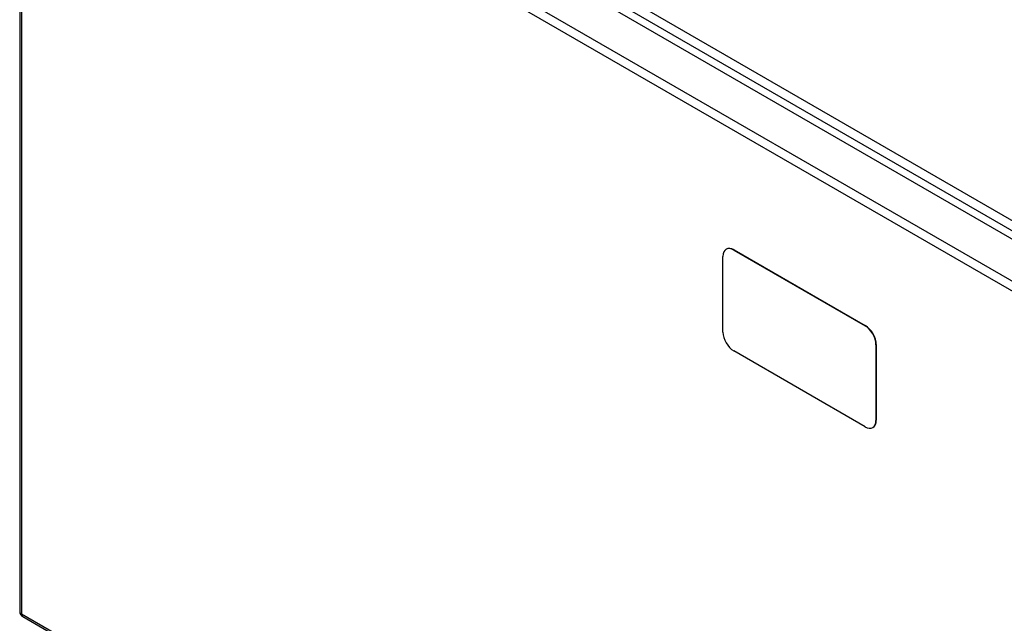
# Model space of a CAD drawing. Header units: inches. Extents: x 10 to 205, y 17 to 100.
# Tile 43 of 71: x 173 to 189, y 79 to 89. Entities that reach past the tile are written whole.
import ezdxf

# ---------------------------------------------------------------- set-up
doc = ezdxf.new("R2010")
doc.units = ezdxf.units.IN
doc.header["$MEASUREMENT"] = 0
doc.layers.add('Visible Edges(ANSI)', color=7, linetype='Continuous', lineweight=25)
doc.layers.add('Visible Tangent Edges(ANSI)', color=7, linetype='Continuous', lineweight=25)

msp = doc.modelspace()

# ---------------------------------------------------------------- linework, layer by layer
at = {"layer": 'Visible Edges(ANSI)'}
for p, q in [((174.01, 94.29), (199.187, 79.754)), ((173.321, 93.868), (173.321, 79.399)), ((184.752, 85.257), (184.748, 85.255)), ((184.873, 85.243), (186.994, 84.018)), ((184.877, 85.245), (186.999, 84.02)), ((184.696, 83.916), (184.696, 85.14)), ((187.171, 83.712), (187.171, 82.487)), ((187.175, 83.714), (187.175, 82.489)), ((186.994, 82.385), (184.873, 83.61)), ((187.124, 82.375), (187.119, 82.372)), ((173.37, 79.314), (198.547, 64.778))]:
    msp.add_line(p, q, dxfattribs=at)
msp.add_arc((173.42, 79.399), 0.099, 180, 240, dxfattribs=at)
for centre, major_axis, start_param, end_param in [((184.873, 85.038), (-0.125, 0.217), 5.497787, 7.068583), ((184.877, 85.041), (-0.125, 0.217), 5.497787, 6.283185), ((186.994, 83.814), (0.125, -0.217), 0.785398, 2.356194), ((186.999, 83.816), (-0.125, 0.217), 3.926991, 5.497787), ((184.873, 83.814), (-0.125, 0.217), 0.785398, 2.356194), ((186.994, 82.589), (0.125, -0.217), 5.497787, 7.068583), ((186.999, 82.591), (0.125, -0.217), 0, 0.785398)]:
    msp.add_ellipse(centre, major_axis=major_axis, ratio=0.57735, start_param=start_param, end_param=end_param, dxfattribs=at)
at = {"layer": 'Visible Tangent Edges(ANSI)'}
for p, q in [((199.458, 79.895), (174.142, 94.512)), ((174.072, 94.39), (199.388, 79.774)), ((198.526, 79.292), (173.35, 93.827)), ((173.35, 93.827), (173.35, 79.359)), ((173.42, 93.949), (198.596, 79.413)), ((184.873, 85.243), (184.877, 85.245)), ((186.999, 84.02), (186.994, 84.018)), ((187.171, 83.712), (187.175, 83.714)), ((187.175, 82.489), (187.171, 82.487)), ((173.35, 79.359), (198.526, 64.823))]:
    msp.add_line(p, q, dxfattribs=at)
for major_axis, start_param, end_param in [((-0.099, 0), 0, 0.785398), ((-0.0495, -0.0857), 5.497787, 6.283185)]:
    msp.add_ellipse((173.42, 79.399), major_axis=major_axis, ratio=0.57735, start_param=start_param, end_param=end_param, dxfattribs=at)

doc.saveas('drawing.dxf')
